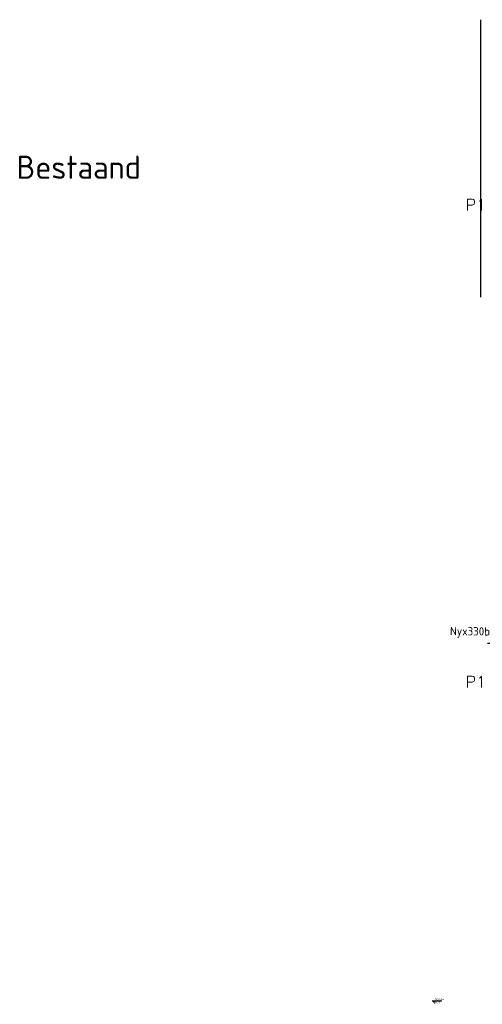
# Model space of a CAD drawing. Header units: metres. Extents: x 133 to 690, y 59 to 257.
# Tile 1 of 84: x 133 to 153, y 91 to 133. Entities that reach past the tile are written whole.
import ezdxf
from ezdxf.enums import TextEntityAlignment as Align

# ---------------------------------------------------------------- set-up
doc = ezdxf.new("R2010")
doc.units = ezdxf.units.M
doc.header["$LTSCALE"] = 0.05
doc.linetypes.add('XX-DASHED', pattern=[2, 1, -1])
doc.layers.add('B-WE-GW-TALUD_KRUIN-G-a', color=253, linetype='Continuous')
for name, color, linetype, lineweight in [('N-WE-IE-MEUBILAIR_WEGMEUBILAIR_LICHTMAST-S', 7, 'Continuous', 25), ('N-XX-AL-VERWIJZING-G', 7, 'Continuous', 13), ('X-XX-AL-PEILMAAT-SD', 7, 'Continuous', 25)]:
    doc.layers.add(name, color=color, linetype=linetype, lineweight=lineweight)
doc.layers.add('TL00_HULPLAAG', color=211, linetype='Continuous', plot=False)
doc.styles.add('NLCS-ISO', font='NLCS-ISO.ttf')
doc.styles.add('NLCS-ISO-M200-T25', font='NLCS-ISO.ttf', dxfattribs={"height": 0.5})
doc.styles.add('ROMANS', font='romans.shx')

# ---------------------------------------------------------------- blocks, each defined once
blk = doc.blocks.new('SAL-PEILMAAT_INFRACAD_R01-SOD')
blk.add_line((-2, 3), (6, 3))
blk.add_solid([(-2, 3), (0, 3), (0, 0)])
at = {"style": 'NLCS-ISO'}
for tag, p in [('...', (0.4, 3.4)), ('REF', (0.4, 0.8))]:
    blk.add_attdef(tag, p, '', height=1.8, dxfattribs=at)
blk = doc.blocks.new('N-SIE-WEG_LICHTMAST_1UITHOUDER-SO')
h = blk.add_hatch(color=256)
edge = h.paths.add_edge_path()
edge.add_arc((0, 0), 1.5, 0, 360)
for p, q in [((0, -2.42), (0, 2.33)), ((-5.5, 0), (-6.34, 1.24)), ((-5.5, 0), (-6.34, -1.24)), ((-5.5, 0), (-4.66, 1.24)), ((-1.5, 0), (-5.5, 0)), ((-5.5, 0), (-4.66, -1.24)), ((0, 0), (-1.49, 0)), ((0, 0), (2.52, 0))]:
    blk.add_line(p, q)
blk.add_circle((0, 0), 1.5)
at = {"style": 'NLCS-ISO'}
blk.add_attdef('TYPE', text='', height=1.8, dxfattribs=at).set_placement((0, 2.33), align=Align.BOTTOM_CENTER)
blk = doc.blocks.new('*U15')
at = {"layer": 'N-XX-AL-VERWIJZING-G', "linetype": 'XX-DASHED', "lineweight": 30}
blk.add_lwpolyline([(19.347, 0), (20.04, 1.2), (20.04, 0), (0, 0), (0, 1.2), (0.693, 0), (0.693, 0)], dxfattribs=at)
at = {"layer": 'N-XX-AL-VERWIJZING-G', "style": 'ROMANS'}
blk.add_attdef('NUMMER', (-2.236, 2.372), '', height=0.5, rotation=359.9829, dxfattribs=at)

msp = doc.modelspace()

# ---------------------------------------------------------------- linework, layer by layer
at = {"layer": 'B-WE-GW-TALUD_KRUIN-G-a', "flags": 128}
msp.add_lwpolyline([(152.441, 133.457), (152.441, 121.457)], dxfattribs=at)

# ---------------------------------------------------------------- block references
at = {"layer": 'N-WE-IE-MEUBILAIR_WEGMEUBILAIR_LICHTMAST-S'}
ref = msp.add_blockref('N-SIE-WEG_LICHTMAST_1UITHOUDER-SO', (153.241, 106.473), dxfattribs=dict(at, xscale=0.2000000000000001, yscale=0.2000000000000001, zscale=0.2000000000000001, rotation=179.9999999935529))
ref.add_attrib('TYPE', 'Nyx330b', dxfattribs={"layer": '0', "height": 0.36, "rotation": 359.4052, "style": 'NLCS-ISO'}).set_placement((151.979, 106.711), align=Align.BOTTOM_CENTER)
at = {"layer": 'N-XX-AL-VERWIJZING-G'}
ref = msp.add_blockref('*U15', (153.041, 124.957), dxfattribs=at)
ref.add_attrib('NUMMER', 'P1', (151.793, 125.197), dxfattribs={"height": 0.5, "rotation": 359.9829, "style": 'ROMANS'})
ref = msp.add_blockref('*U15', (153.041, 104.357), dxfattribs=at)
ref.add_attrib('NUMMER', 'P1', (151.793, 104.558), dxfattribs={"height": 0.5, "rotation": 359.9829, "style": 'ROMANS'})
at = {"layer": 'X-XX-AL-PEILMAAT-SD', "xscale": 0.05, "yscale": 0.05, "zscale": 0.05}
msp.add_blockref('SAL-PEILMAAT_INFRACAD_R01-SOD', (150.451, 90.857), dxfattribs=at).add_auto_attribs({'...': '9.550+', 'REF': 'Ref'})

# ---------------------------------------------------------------- texts
at = {"layer": 'TL00_HULPLAAG', "insert": (132.368, 127.572), "char_height": 1, "attachment_point": 1, "style": 'NLCS-ISO-M200-T25'}
msp.add_mtext_dynamic_manual_height_columns('Bestaand', width=25.65383, gutter_width=2.5, heights=[0], dxfattribs=at)

doc.saveas('drawing.dxf')
